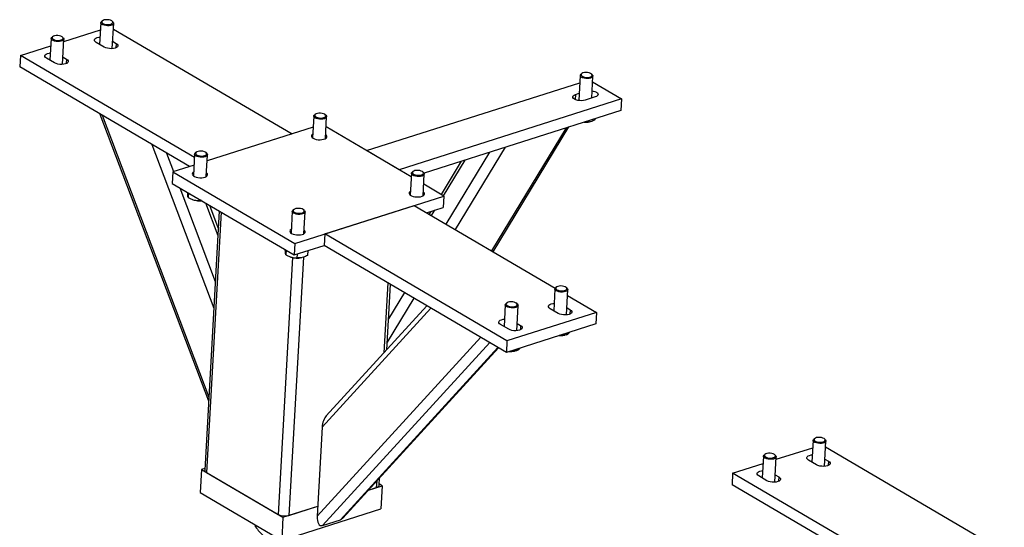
# Model space of a CAD drawing. Header units: millimetres. Extents: x 0 to 841, y 0 to 594.
# Tile 66 of 92: x 646 to 678, y 353 to 369. Entities that reach past the tile are written whole.
import ezdxf

# ---------------------------------------------------------------- set-up
doc = ezdxf.new("R2010")
doc.units = ezdxf.units.MM
doc.layers.add('TRAIT-FORT', color=4, linetype='Continuous', lineweight=25)

msp = doc.modelspace()

# ---------------------------------------------------------------- linework, layer by layer
at = {"layer": 'TRAIT-FORT', "color": 4, "linetype": 'Continuous', "lineweight": 25}
for p, q in [((648.657, 368.972), (648.63, 368.954)), ((648.992, 368.933), (648.968, 368.955)), ((647.403, 368.294), (648.587, 368.671)), ((648.601, 368.91), (648.561, 368.202)), ((648.971, 368.066), (649.017, 368.887)), ((649.006, 368.698), (654.797, 365.304)), ((646.991, 368.398), (646.952, 367.69)), ((647.047, 368.46), (647.021, 368.441)), ((647.383, 368.421), (647.359, 368.442)), ((647.361, 367.553), (647.407, 368.374)), ((648.984, 368.303), (649.098, 368.237)), ((645.992, 367.845), (646.978, 368.159)), ((648.711, 368.114), (648.448, 368.269)), ((649.098, 368.237), (649.089, 368.093)), ((645.992, 367.845), (645.971, 367.472)), ((651.635, 364.537), (645.992, 367.845)), ((647.102, 367.602), (646.838, 367.756)), ((647.375, 367.791), (647.488, 367.725)), ((647.488, 367.725), (647.48, 367.58)), ((651.474, 364.246), (645.971, 367.472)), ((664.135, 367.199), (664.09, 366.385)), ((664.191, 367.261), (664.165, 367.243)), ((664.527, 367.223), (664.503, 367.244)), ((664.511, 366.464), (664.551, 367.176)), ((657.213, 364.761), (664.122, 366.96)), ((664.541, 366.987), (665.478, 366.438)), ((665.478, 366.438), (658.268, 364.143)), ((663.988, 366.583), (663.979, 366.416)), ((663.988, 366.583), (664.103, 366.62)), ((664.626, 366.5), (664.304, 366.398)), ((665.478, 366.438), (665.458, 366.065)), ((665.458, 366.065), (659.076, 364.033)), ((648.573, 365.946), (652.093, 356.655)), ((648.639, 365.908), (652.1, 356.772)), ((655.504, 365.883), (655.464, 365.176)), ((655.56, 365.945), (655.533, 365.927)), ((655.895, 365.906), (655.871, 365.928)), ((655.88, 365.153), (655.92, 365.859)), ((664.41, 365.731), (664.408, 365.694)), ((655.483, 365.522), (652.046, 364.428)), ((658.662, 363.912), (655.901, 365.53)), ((663.678, 365.498), (661.262, 361.515)), ((661.32, 361.481), (663.774, 365.529)), ((664.435, 365.696), (664.457, 365.701)), ((654.797, 365.304), (652.046, 364.428)), ((650.253, 364.962), (652.261, 359.66)), ((661.708, 364.871), (660.09, 362.202)), ((650.733, 364.681), (650.959, 364.082)), ((651.641, 364.653), (651.602, 363.947)), ((651.697, 364.715), (651.671, 364.697)), ((652.033, 364.677), (652.008, 364.698)), ((652.018, 363.923), (652.057, 364.63)), ((658.268, 364.143), (657.213, 364.761)), ((660.399, 364.454), (659.701, 363.303)), ((661.196, 364.708), (659.785, 362.38)), ((651.621, 364.293), (650.935, 364.074)), ((660.283, 364.417), (659.632, 363.344)), ((650.935, 364.074), (650.914, 363.701)), ((650.935, 364.074), (654.891, 361.755)), ((658.669, 364.028), (658.629, 363.321)), ((658.725, 364.09), (658.698, 364.071)), ((659.06, 364.051), (659.036, 364.072)), ((659.045, 363.298), (659.085, 364.004)), ((650.914, 363.701), (654.87, 361.382)), ((651.158, 363.558), (652.309, 360.518)), ((659.719, 363.292), (659.066, 363.675)), ((651.438, 363.394), (651.43, 363.244)), ((651.581, 363.173), (651.592, 363.17)), ((651.794, 363.185), (651.791, 363.143)), ((654.891, 361.755), (659.719, 363.292)), ((659.719, 363.292), (659.698, 362.919)), ((651.992, 363.069), (652.393, 362.011)), ((652.407, 362.265), (652.134, 362.986)), ((654.862, 362.86), (654.836, 362.842)), ((655.857, 362.063), (658.754, 362.985)), ((658.754, 362.985), (663.326, 360.305)), ((659.159, 362.747), (659.698, 362.919)), ((652.438, 362.808), (651.967, 354.412)), ((652.497, 362.773), (652.024, 354.337)), ((654.806, 362.798), (654.767, 362.092)), ((655.198, 362.822), (655.174, 362.843)), ((655.183, 362.068), (655.222, 362.775)), ((659.173, 362.752), (659.172, 362.739)), ((659.297, 362.791), (659.241, 362.699)), ((659.413, 362.828), (659.31, 362.659)), ((655.857, 362.063), (655.836, 361.69)), ((661.765, 358.6), (655.857, 362.063)), ((654.891, 361.755), (654.87, 361.382)), ((654.87, 361.382), (655.836, 361.69)), ((661.744, 358.227), (655.836, 361.69)), ((654.811, 361.3), (654.345, 352.976)), ((654.604, 361.539), (654.595, 361.388)), ((655.165, 361.31), (654.696, 352.945)), ((654.746, 361.318), (654.757, 361.315)), ((654.963, 361.412), (654.957, 361.288)), ((655.106, 361.295), (655.116, 361.297)), ((655.311, 361.522), (655.302, 361.369)), ((657.9, 360.479), (657.774, 358.213)), ((657.866, 358.314), (657.985, 360.43)), ((663.375, 360.346), (663.348, 360.327)), ((663.71, 360.307), (663.686, 360.328)), ((658.745, 359.985), (657.88, 358.558)), ((658.44, 360.163), (657.922, 359.309)), ((663.319, 360.283), (663.279, 359.576)), ((663.689, 359.439), (663.735, 360.26)), ((663.724, 360.072), (664.662, 359.522)), ((659.299, 359.66), (655.773, 355.805)), ((659.167, 359.737), (655.907, 356.172)), ((661.709, 359.771), (661.67, 359.063)), ((661.765, 359.833), (661.739, 359.815)), ((662.101, 359.795), (662.077, 359.816)), ((662.079, 358.927), (662.125, 359.748)), ((663.702, 359.677), (663.816, 359.61)), ((664.662, 359.522), (661.765, 358.6)), ((663.429, 359.487), (663.166, 359.642)), ((663.816, 359.61), (663.807, 359.466)), ((664.662, 359.522), (664.641, 359.149)), ((661.82, 358.975), (661.556, 359.13)), ((664.641, 359.149), (661.744, 358.227)), ((662.093, 359.165), (662.206, 359.098)), ((662.206, 359.098), (662.198, 358.954)), ((660.913, 358.714), (655.612, 352.918)), ((663.618, 358.781), (663.644, 358.786)), ((663.701, 358.85), (663.698, 358.799)), ((661.204, 358.543), (655.785, 352.618)), ((661.471, 358.387), (656.364, 352.803)), ((661.765, 358.6), (661.744, 358.227)), ((656.444, 352.858), (661.49, 358.376)), ((662.009, 358.268), (662.035, 358.274)), ((662.091, 358.337), (662.089, 358.287)), ((655.773, 355.805), (655.612, 352.918)), ((671.687, 355.378), (671.648, 354.671)), ((671.743, 355.441), (671.717, 355.422)), ((672.079, 355.402), (672.054, 355.423)), ((672.057, 354.534), (672.103, 355.355)), ((670.134, 354.928), (670.107, 354.91)), ((670.469, 354.89), (670.445, 354.911)), ((670.489, 354.762), (671.674, 355.139)), ((672.093, 355.167), (677.884, 351.772)), ((669.078, 354.313), (670.064, 354.627)), ((670.078, 354.866), (670.038, 354.158)), ((670.448, 354.022), (670.494, 354.843)), ((671.798, 354.583), (671.534, 354.737)), ((672.071, 354.772), (672.184, 354.705)), ((672.184, 354.705), (672.176, 354.561)), ((651.866, 354.43), (651.824, 353.683)), ((651.97, 354.463), (651.866, 354.43)), ((651.866, 354.43), (654.503, 352.884)), ((652.024, 354.337), (654.345, 352.976)), ((669.078, 354.313), (669.058, 353.94)), ((674.721, 351.006), (669.078, 354.313)), ((670.461, 354.26), (670.575, 354.193)), ((657.541, 354.058), (657.529, 353.847)), ((657.62, 353.926), (657.633, 354.159)), ((657.722, 353.908), (657.623, 353.967)), ((674.561, 350.715), (669.058, 353.94)), ((670.188, 354.07), (669.925, 354.225)), ((670.575, 354.193), (670.567, 354.049)), ((651.824, 353.683), (654.462, 352.137)), ((657.273, 353.765), (657.722, 353.908)), ((657.273, 353.765), (657.529, 353.847)), ((657.722, 353.908), (657.68, 353.162)), ((654.462, 352.137), (657.68, 353.162)), ((654.503, 352.884), (655.63, 353.242)), ((654.696, 352.945), (655.63, 353.242)), ((654.503, 352.884), (654.462, 352.137)), ((655.785, 352.618), (656.364, 352.803)), ((653.615, 352.57), (653.619, 352.631))]:
    msp.add_line(p, q, dxfattribs=at)
at = {"layer": 'TRAIT-FORT', "color": 4, "linetype": 'Continuous', "lineweight": 25, "flags": 128}
for points in [[(648.992, 368.933), (649.003, 368.923), (649.016, 368.898), (649.014, 368.873), (648.996, 368.85), (648.965, 368.83), (648.922, 368.816), (648.87, 368.807), (648.815, 368.806), (648.758, 368.811), (648.706, 368.823), (648.661, 368.84), (648.627, 368.862), (648.606, 368.886), (648.601, 368.911), (648.611, 368.936), (648.63, 368.954)], [(648.953, 368.965), (648.915, 368.984), (648.868, 368.997), (648.816, 369.003), (648.763, 369.003), (648.714, 368.996), (648.674, 368.982), (648.646, 368.963), (648.632, 368.941), (648.635, 368.917), (648.653, 368.894), (648.685, 368.873), (648.728, 368.858), (648.778, 368.848), (648.831, 368.845), (648.883, 368.849), (648.928, 368.859), (648.962, 368.876), (648.983, 368.897), (648.989, 368.92), (648.979, 368.943), (648.953, 368.965)], [(647.383, 368.421), (647.393, 368.411), (647.406, 368.385), (647.404, 368.36), (647.387, 368.337), (647.355, 368.318), (647.312, 368.303), (647.261, 368.295), (647.205, 368.293), (647.149, 368.299), (647.096, 368.31), (647.051, 368.328), (647.017, 368.349), (646.997, 368.374), (646.991, 368.399), (647.001, 368.423), (647.021, 368.441)], [(647.344, 368.453), (647.306, 368.471), (647.259, 368.484), (647.206, 368.491), (647.153, 368.491), (647.104, 368.483), (647.064, 368.469), (647.036, 368.451), (647.023, 368.428), (647.025, 368.405), (647.043, 368.382), (647.075, 368.361), (647.118, 368.345), (647.169, 368.335), (647.222, 368.332), (647.274, 368.336), (647.318, 368.347), (647.353, 368.363), (647.374, 368.384), (647.38, 368.408), (647.369, 368.431), (647.344, 368.453)], [(648.448, 368.269), (648.413, 368.295), (648.394, 368.323), (648.392, 368.352), (648.407, 368.38), (648.438, 368.404), (648.482, 368.423), (648.538, 368.436), (648.574, 368.44)], [(649.098, 368.237), (649.132, 368.211), (649.151, 368.182), (649.153, 368.153), (649.138, 368.126), (649.107, 368.102), (649.063, 368.083), (649.007, 368.07), (648.945, 368.064), (648.88, 368.066), (648.816, 368.076), (648.759, 368.092), (648.711, 368.114)], [(646.838, 367.756), (646.804, 367.782), (646.785, 367.811), (646.783, 367.84), (646.798, 367.867), (646.828, 367.891), (646.873, 367.91), (646.928, 367.923), (646.965, 367.927)], [(647.488, 367.725), (647.523, 367.698), (647.541, 367.67), (647.543, 367.641), (647.529, 367.614), (647.498, 367.589), (647.453, 367.57), (647.398, 367.558), (647.336, 367.552), (647.27, 367.554), (647.207, 367.563), (647.149, 367.58), (647.102, 367.602)], [(664.527, 367.223), (664.528, 367.222), (664.547, 367.197), (664.551, 367.172), (664.54, 367.148), (664.514, 367.127), (664.475, 367.11), (664.427, 367.099), (664.372, 367.095), (664.316, 367.097), (664.261, 367.106), (664.213, 367.122), (664.174, 367.142), (664.148, 367.165), (664.148, 367.165)], [(664.176, 367.194), (664.202, 367.172), (664.24, 367.154), (664.287, 367.141), (664.34, 367.134), (664.393, 367.135), (664.441, 367.142), (664.481, 367.156), (664.509, 367.175), (664.523, 367.197), (664.52, 367.221), (664.502, 367.244), (664.47, 367.265), (664.427, 367.28), (664.376, 367.29), (664.323, 367.293), (664.272, 367.289), (664.227, 367.279), (664.192, 367.262), (664.171, 367.241), (664.166, 367.218), (664.176, 367.194)], [(664.525, 366.698), (664.556, 366.693), (664.614, 366.677), (664.661, 366.655), (664.696, 366.629), (664.714, 366.6), (664.717, 366.571), (664.702, 366.544), (664.671, 366.519), (664.626, 366.5)], [(664.304, 366.398), (664.249, 366.385), (664.187, 366.38), (664.122, 366.382), (664.058, 366.391), (664.001, 366.407), (663.953, 366.429), (663.919, 366.455), (663.9, 366.484), (663.898, 366.513), (663.913, 366.54), (663.943, 366.564), (663.988, 366.583)], [(655.895, 365.906), (655.915, 365.882), (655.919, 365.857), (655.909, 365.833), (655.884, 365.811), (655.846, 365.794), (655.798, 365.783), (655.743, 365.779), (655.687, 365.781), (655.632, 365.79), (655.583, 365.804), (655.544, 365.824), (655.517, 365.848), (655.504, 365.873), (655.507, 365.898), (655.525, 365.921), (655.533, 365.927)], [(655.618, 365.969), (655.577, 365.955), (655.549, 365.936), (655.535, 365.914), (655.537, 365.89), (655.555, 365.867), (655.587, 365.847), (655.63, 365.831), (655.68, 365.821), (655.733, 365.818), (655.785, 365.821), (655.83, 365.832), (655.865, 365.848), (655.886, 365.869), (655.892, 365.892), (655.882, 365.916), (655.857, 365.938), (655.819, 365.956), (655.772, 365.97), (655.72, 365.976), (655.667, 365.976), (655.618, 365.969)], [(655.471, 365.298), (655.465, 365.295), (655.438, 365.271), (655.426, 365.244), (655.43, 365.216), (655.449, 365.189), (655.482, 365.164)], [(655.482, 365.164), (655.528, 365.143), (655.583, 365.127), (655.643, 365.117), (655.706, 365.114), (655.766, 365.118), (655.821, 365.129), (655.867, 365.146), (655.901, 365.168), (655.921, 365.193), (655.925, 365.221), (655.913, 365.249), (655.887, 365.275), (655.887, 365.275)], [(652.033, 364.677), (652.052, 364.653), (652.057, 364.627), (652.046, 364.603), (652.021, 364.582), (651.983, 364.565), (651.935, 364.554), (651.881, 364.549), (651.824, 364.551), (651.769, 364.56), (651.721, 364.575), (651.681, 364.595), (651.654, 364.618), (651.642, 364.643), (651.645, 364.668), (651.663, 364.691), (651.671, 364.697)], [(651.755, 364.739), (651.715, 364.726), (651.687, 364.707), (651.673, 364.684), (651.675, 364.661), (651.693, 364.638), (651.724, 364.617), (651.767, 364.601), (651.818, 364.591), (651.871, 364.588), (651.922, 364.592), (651.968, 364.602), (652.002, 364.619), (652.024, 364.64), (652.029, 364.663), (652.019, 364.686), (651.994, 364.708), (651.957, 364.727), (651.909, 364.74), (651.857, 364.747), (651.804, 364.746), (651.755, 364.739)], [(651.608, 364.069), (651.588, 364.054), (651.568, 364.028), (651.564, 364.001), (651.575, 363.973), (651.602, 363.947), (651.641, 363.924), (651.692, 363.905), (651.75, 363.892), (651.812, 363.885), (651.874, 363.886), (651.932, 363.893), (651.983, 363.907), (652.023, 363.927), (652.05, 363.951), (652.062, 363.977), (652.058, 364.005), (652.039, 364.033), (652.024, 364.046)], [(659.06, 364.051), (659.08, 364.027), (659.085, 364.002), (659.074, 363.978), (659.049, 363.956), (659.011, 363.939), (658.963, 363.928), (658.909, 363.923), (658.852, 363.926), (658.797, 363.934), (658.748, 363.949), (658.709, 363.969), (658.682, 363.992), (658.669, 364.018), (658.672, 364.042), (658.691, 364.065), (658.698, 364.071)], [(658.783, 364.113), (658.742, 364.1), (658.714, 364.081), (658.7, 364.059), (658.703, 364.035), (658.72, 364.012), (658.752, 363.992), (658.795, 363.976), (658.845, 363.966), (658.899, 363.962), (658.95, 363.966), (658.995, 363.977), (659.03, 363.993), (659.051, 364.014), (659.057, 364.037), (659.047, 364.061), (659.022, 364.083), (658.984, 364.101), (658.937, 364.114), (658.885, 364.121), (658.832, 364.121), (658.783, 364.113)], [(658.636, 363.443), (658.615, 363.428), (658.596, 363.403), (658.591, 363.375), (658.603, 363.347), (658.629, 363.321), (658.669, 363.298), (658.719, 363.279), (658.777, 363.266), (658.84, 363.26), (658.902, 363.26), (658.96, 363.268), (659.011, 363.282), (659.051, 363.301), (659.078, 363.325), (659.09, 363.352), (659.086, 363.38), (659.067, 363.407), (659.052, 363.42)], [(654.92, 362.884), (654.88, 362.87), (654.852, 362.852), (654.838, 362.829), (654.84, 362.806), (654.858, 362.782), (654.889, 362.762), (654.932, 362.746), (654.983, 362.736), (655.036, 362.733), (655.088, 362.737), (655.133, 362.747), (655.167, 362.764), (655.189, 362.784), (655.195, 362.808), (655.185, 362.831), (655.16, 362.853), (655.122, 362.872), (655.075, 362.885), (655.022, 362.892), (654.969, 362.891), (654.92, 362.884)], [(655.198, 362.822), (655.217, 362.798), (655.222, 362.772), (655.212, 362.748), (655.186, 362.727), (655.148, 362.71), (655.1, 362.699), (655.046, 362.694), (654.989, 362.696), (654.935, 362.705), (654.886, 362.72), (654.846, 362.74), (654.819, 362.763), (654.807, 362.788), (654.81, 362.813), (654.828, 362.836), (654.836, 362.842)], [(654.774, 362.214), (654.768, 362.21), (654.741, 362.186), (654.729, 362.16), (654.733, 362.132), (654.752, 362.104), (654.785, 362.079)], [(654.785, 362.079), (654.83, 362.058), (654.885, 362.042), (654.946, 362.033), (655.008, 362.03), (655.069, 362.034), (655.124, 362.045), (655.17, 362.061), (655.204, 362.083), (655.223, 362.109), (655.227, 362.136), (655.216, 362.164), (655.19, 362.19), (655.19, 362.19)], [(663.36, 360.224), (663.333, 360.247), (663.32, 360.272), (663.322, 360.297), (663.339, 360.32), (663.348, 360.327)], [(663.385, 360.257), (663.423, 360.238), (663.47, 360.225), (663.523, 360.219), (663.576, 360.219), (663.624, 360.227), (663.665, 360.24), (663.693, 360.259), (663.706, 360.281), (663.704, 360.305), (663.686, 360.328), (663.654, 360.349), (663.611, 360.365), (663.56, 360.374), (663.507, 360.378), (663.455, 360.374), (663.41, 360.363), (663.376, 360.346), (663.355, 360.326), (663.349, 360.302), (663.36, 360.279), (663.385, 360.257)], [(663.71, 360.307), (663.729, 360.284), (663.735, 360.259), (663.725, 360.234), (663.7, 360.213), (663.663, 360.196), (663.615, 360.184), (663.561, 360.179), (663.504, 360.181), (663.449, 360.19), (663.4, 360.204), (663.36, 360.224)], [(661.751, 359.712), (661.723, 359.735), (661.71, 359.76), (661.712, 359.785), (661.73, 359.808), (661.739, 359.815)], [(661.776, 359.744), (661.814, 359.726), (661.861, 359.713), (661.913, 359.706), (661.966, 359.707), (662.015, 359.714), (662.055, 359.728), (662.083, 359.747), (662.097, 359.769), (662.094, 359.793), (662.076, 359.816), (662.044, 359.836), (662.001, 359.852), (661.951, 359.862), (661.897, 359.865), (661.846, 359.861), (661.801, 359.851), (661.767, 359.834), (661.746, 359.813), (661.74, 359.79), (661.75, 359.766), (661.776, 359.744)], [(662.101, 359.795), (662.12, 359.772), (662.125, 359.746), (662.115, 359.722), (662.091, 359.701), (662.053, 359.683), (662.006, 359.672), (661.952, 359.667), (661.895, 359.669), (661.84, 359.677), (661.791, 359.692), (661.751, 359.712)], [(663.166, 359.642), (663.131, 359.668), (663.112, 359.697), (663.11, 359.726), (663.125, 359.753), (663.156, 359.777), (663.2, 359.796), (663.256, 359.809), (663.292, 359.813)], [(663.816, 359.61), (663.85, 359.584), (663.869, 359.556), (663.871, 359.527), (663.856, 359.499), (663.825, 359.475), (663.781, 359.456), (663.725, 359.443), (663.663, 359.438), (663.598, 359.44), (663.534, 359.449), (663.477, 359.466), (663.429, 359.487)], [(661.556, 359.13), (661.522, 359.156), (661.503, 359.184), (661.501, 359.213), (661.516, 359.241), (661.546, 359.265), (661.591, 359.284), (661.646, 359.297), (661.683, 359.301)], [(662.206, 359.098), (662.241, 359.072), (662.259, 359.043), (662.262, 359.014), (662.247, 358.987), (662.216, 358.963), (662.171, 358.944), (662.116, 358.931), (662.054, 358.926), (661.988, 358.928), (661.925, 358.937), (661.867, 358.953), (661.82, 358.975)], [(672.079, 355.402), (672.089, 355.391), (672.102, 355.366), (672.1, 355.341), (672.083, 355.318), (672.051, 355.299), (672.008, 355.284), (671.957, 355.276), (671.901, 355.274), (671.845, 355.28), (671.792, 355.291), (671.747, 355.309), (671.713, 355.33), (671.693, 355.355), (671.687, 355.38), (671.697, 355.404), (671.717, 355.422)], [(672.04, 355.434), (672.002, 355.452), (671.955, 355.465), (671.902, 355.472), (671.849, 355.472), (671.8, 355.464), (671.76, 355.45), (671.732, 355.431), (671.719, 355.409), (671.721, 355.385), (671.739, 355.362), (671.771, 355.342), (671.814, 355.326), (671.865, 355.316), (671.918, 355.313), (671.969, 355.317), (672.014, 355.328), (672.049, 355.344), (672.07, 355.365), (672.075, 355.388), (672.065, 355.412), (672.04, 355.434)], [(670.469, 354.89), (670.48, 354.879), (670.493, 354.854), (670.491, 354.829), (670.473, 354.806), (670.442, 354.786), (670.399, 354.772), (670.348, 354.764), (670.292, 354.762), (670.235, 354.767), (670.183, 354.779), (670.138, 354.796), (670.104, 354.818), (670.083, 354.842), (670.078, 354.867), (670.088, 354.892), (670.107, 354.91)], [(670.431, 354.922), (670.393, 354.94), (670.345, 354.953), (670.293, 354.96), (670.24, 354.959), (670.191, 354.952), (670.151, 354.938), (670.123, 354.919), (670.109, 354.897), (670.112, 354.873), (670.13, 354.85), (670.162, 354.83), (670.205, 354.814), (670.255, 354.804), (670.309, 354.801), (670.36, 354.805), (670.405, 354.816), (670.44, 354.832), (670.46, 354.853), (670.466, 354.876), (670.456, 354.9), (670.431, 354.922)], [(671.534, 354.737), (671.5, 354.763), (671.481, 354.792), (671.479, 354.821), (671.494, 354.848), (671.524, 354.872), (671.569, 354.891), (671.624, 354.904), (671.661, 354.908)], [(672.184, 354.705), (672.218, 354.679), (672.237, 354.651), (672.239, 354.622), (672.225, 354.594), (672.194, 354.57), (672.149, 354.551), (672.094, 354.538), (672.031, 354.533), (671.966, 354.535), (671.903, 354.544), (671.845, 354.561), (671.798, 354.583)], [(669.925, 354.225), (669.89, 354.251), (669.871, 354.279), (669.869, 354.308), (669.884, 354.336), (669.915, 354.36), (669.96, 354.379), (670.015, 354.392), (670.052, 354.396)], [(657.529, 353.847), (657.564, 353.861), (657.591, 353.877), (657.61, 353.897), (657.619, 353.917), (657.62, 353.926)], [(670.575, 354.193), (670.609, 354.167), (670.628, 354.139), (670.63, 354.11), (670.615, 354.082), (670.584, 354.058), (670.54, 354.039), (670.484, 354.026), (670.422, 354.021), (670.357, 354.023), (670.293, 354.032), (670.236, 354.048), (670.188, 354.07)]]:
    msp.add_lwpolyline(points, dxfattribs=at)
at = {"layer": 'TRAIT-FORT', "color": 4, "linetype": 'Continuous', "lineweight": 25}
for centre, radius, start, end in [((664.189, 367.197), 0.0522, 117.5914, 217.3115), ((664.302, 366.363), 0.68, 266.7247, 281.3025), ((651.805, 363.843), 0.706, 252.425, 275.37), ((654.969, 361.981), 0.699, 252.2934, 281.2946), ((663.485, 359.453), 0.685, 266.7758, 281.2513), ((661.875, 358.94), 0.685, 266.7758, 281.2513), ((652.057, 354.42), 0.0899, 185.2081, 248.4258), ((654.561, 353.41), 0.485, 243.5681, 286.2572)]:
    msp.add_arc(centre, radius, start, end, dxfattribs=at)
for centre, start_param, end_param in [((655.967, 355.867), 0.679638, 1.834479), ((655.805, 352.979), 1.834479, 3.405276), ((656.384, 353.164), 3.405276, 3.82123)]:
    msp.add_ellipse(centre, major_axis=(0.07, 0.364), ratio=0.497082, start_param=start_param, end_param=end_param, dxfattribs=at)
for points, knots in [([(664.408, 365.694), (664.43, 365.697), (664.476, 365.702), (664.544, 365.729), (664.606, 365.767), (664.642, 365.797), (664.659, 365.81)], [0, 0, 0, 0, 0.27797, 0.561968, 0.804001, 1, 1, 1, 1]), ([(664.408, 365.694), (664.373, 365.689), (664.328, 365.683), (664.282, 365.687), (664.273, 365.687)], [0, 0, 0, 0, 0.788948, 1, 1, 1, 1]), ([(651.43, 363.244), (651.428, 363.251), (651.424, 363.267), (651.42, 363.308), (651.417, 363.357), (651.415, 363.392), (651.415, 363.408)], [0, 0, 0, 0, 0.283743, 0.573638, 0.820697, 1, 1, 1, 1]), ([(651.43, 363.244), (651.461, 363.227), (651.523, 363.193), (651.617, 363.16), (651.707, 363.144), (651.763, 363.143), (651.791, 363.143)], [0, 0, 0, 0, 0.264605, 0.534948, 0.765343, 1, 1, 1, 1]), ([(651.865, 363.144), (651.852, 363.142), (651.827, 363.14), (651.803, 363.142), (651.791, 363.143)], [0, 0, 0, 0, 0.52632, 1, 1, 1, 1]), ([(654.595, 361.388), (654.593, 361.396), (654.59, 361.411), (654.585, 361.453), (654.582, 361.501), (654.58, 361.537), (654.58, 361.552)], [0, 0, 0, 0, 0.283743, 0.573638, 0.820697, 1, 1, 1, 1]), ([(654.595, 361.388), (654.626, 361.372), (654.689, 361.337), (654.782, 361.305), (654.872, 361.289), (654.928, 361.288), (654.957, 361.288)], [0, 0, 0, 0, 0.264605, 0.534948, 0.765343, 1, 1, 1, 1]), ([(655.302, 361.369), (655.257, 361.347), (655.184, 361.311), (655.078, 361.288), (655.008, 361.285), (654.968, 361.287), (654.957, 361.288)], [0, 0, 0, 0, 0.385549, 0.637642, 0.896546, 1, 1, 1, 1]), ([(663.698, 358.799), (663.662, 358.791), (663.59, 358.774), (663.507, 358.766), (663.462, 358.77), (663.454, 358.771)], [0, 0, 0, 0, 0.443113, 0.895834, 1, 1, 1, 1]), ([(663.698, 358.799), (663.711, 358.805), (663.739, 358.816), (663.775, 358.846), (663.797, 358.873), (663.804, 358.883)], [0, 0, 0, 0, 0.395146, 0.798861, 1, 1, 1, 1]), ([(662.089, 358.287), (662.053, 358.278), (661.981, 358.262), (661.898, 358.254), (661.853, 358.258), (661.844, 358.259)], [0, 0, 0, 0, 0.443113, 0.895834, 1, 1, 1, 1]), ([(662.089, 358.287), (662.102, 358.292), (662.129, 358.304), (662.165, 358.333), (662.188, 358.361), (662.195, 358.37)], [0, 0, 0, 0, 0.3951463, 0.7988612, 1, 1, 1, 1]), ([(653.615, 352.57), (653.655, 352.519), (653.728, 352.426), (653.843, 352.309), (653.92, 352.258), (653.958, 352.232)], [0, 0, 0, 0, 0.370774, 0.681182, 1, 1, 1, 1])]:
    msp.add_open_spline(points, degree=3, knots=knots, dxfattribs=at)

doc.saveas('drawing.dxf')
